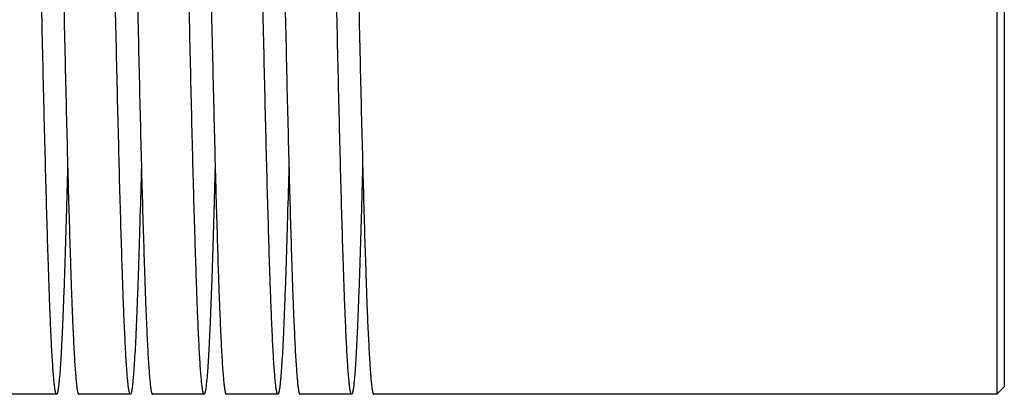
# Model space of a CAD drawing. Header units: inches. Extents: x 0 to 22, y 0 to 17.
# Tile 5 of 6: x 12.98 to 14.315, y 5.76 to 6.268. Entities that reach past the tile are written whole.
import ezdxf

# ---------------------------------------------------------------- set-up
doc = ezdxf.new("R2010")
doc.units = ezdxf.units.IN
doc.header["$LTSCALE"] = 1.21
doc.header["$MEASUREMENT"] = 0
doc.layers.get('0').update_dxf_attribs({"linetype": 'CONTINUOUS'})

msp = doc.modelspace()

# ---------------------------------------------------------------- linework, layer by layer
at = {"color": 7, "linetype": 'CONTINUOUS'}
for p, q in [((14.3047, 7.2603), (14.3047, 5.7603)), ((14.3147, 7.2502), (14.3147, 5.7703)), ((14.3147, 5.7703), (14.3047, 5.7603)), ((13.0297, 5.7603), (12.9597, 5.7603)), ((13.1297, 5.7603), (13.0597, 5.7603)), ((13.2297, 5.7603), (13.1597, 5.7603)), ((13.3297, 5.7603), (13.2597, 5.7603)), ((13.4297, 5.7603), (13.3597, 5.7603)), ((14.3047, 5.7603), (13.4597, 5.7603))]:
    msp.add_line(p, q, dxfattribs=at)
for points, knots in [([(13.0297, 5.7603), (13.0297, 5.7603), (13.0295, 5.7603), (13.0293, 5.7605), (13.0291, 5.7608), (13.0289, 5.7612), (13.0287, 5.7617), (13.0285, 5.7623), (13.0284, 5.7631), (13.0281, 5.7643), (13.0277, 5.766), (13.0274, 5.7685), (13.027, 5.7714), (13.0266, 5.7748), (13.0262, 5.7786), (13.0257, 5.7846), (13.025, 5.7931), (13.0242, 5.8047), (13.0234, 5.8179), (13.0227, 5.8328), (13.0219, 5.8493), (13.0211, 5.8675), (13.0203, 5.8871), (13.0196, 5.9083), (13.0185, 5.9394), (13.0172, 5.9816), (13.0156, 6.036), (13.0141, 6.0949), (13.0125, 6.1578), (13.011, 6.2242), (13.0094, 6.2932), (13.0078, 6.3644), (13.0063, 6.437), (13.0053, 6.4858), (13.0047, 6.5103)], [0, 0, 0, 0, 0.000271, 0.000615, 0.001071, 0.001658, 0.002382, 0.003248, 0.004259, 0.005415, 0.008167, 0.011506, 0.015434, 0.01995, 0.025052, 0.03074, 0.043856, 0.059266, 0.076938, 0.096831, 0.118894, 0.143078, 0.169325, 0.197569, 0.227745, 0.293599, 0.36625, 0.445, 0.529092, 0.617718, 0.710021, 0.80511, 0.902102, 1, 1, 1, 1]), ([(13.0347, 6.5103), (13.0353, 6.4858), (13.0363, 6.437), (13.0378, 6.3644), (13.0394, 6.2932), (13.041, 6.2242), (13.0425, 6.1579), (13.0441, 6.0949), (13.0456, 6.036), (13.0472, 5.9816), (13.0485, 5.9394), (13.0495, 5.9083), (13.0503, 5.8872), (13.0511, 5.8675), (13.0519, 5.8494), (13.0527, 5.8328), (13.0534, 5.8179), (13.0542, 5.8047), (13.055, 5.7931), (13.0557, 5.7846), (13.0562, 5.7786), (13.0566, 5.7748), (13.057, 5.7714), (13.0574, 5.7685), (13.0577, 5.766), (13.0581, 5.7643), (13.0584, 5.7631), (13.0585, 5.7623), (13.0587, 5.7617), (13.0589, 5.7612), (13.0591, 5.7608), (13.0593, 5.7605), (13.0595, 5.7603), (13.0597, 5.7603), (13.0597, 5.7603)], [0, 0, 0, 0, 0.097895, 0.194884, 0.289971, 0.382272, 0.470896, 0.554986, 0.633735, 0.706386, 0.772239, 0.802415, 0.830661, 0.856908, 0.881092, 0.903157, 0.923051, 0.940723, 0.956135, 0.969252, 0.974941, 0.980044, 0.98456, 0.988489, 0.991829, 0.994582, 0.995738, 0.996749, 0.997616, 0.998341, 0.998928, 0.999385, 0.999729, 1, 1, 1, 1]), ([(13.1297, 5.7603), (13.1297, 5.7603), (13.1295, 5.7603), (13.1293, 5.7605), (13.1291, 5.7608), (13.1289, 5.7612), (13.1287, 5.7617), (13.1285, 5.7623), (13.1284, 5.7631), (13.1281, 5.7643), (13.1277, 5.766), (13.1274, 5.7685), (13.127, 5.7714), (13.1266, 5.7748), (13.1262, 5.7786), (13.1257, 5.7846), (13.125, 5.7931), (13.1242, 5.8047), (13.1234, 5.8179), (13.1227, 5.8328), (13.1219, 5.8493), (13.1211, 5.8675), (13.1203, 5.8871), (13.1196, 5.9083), (13.1185, 5.9394), (13.1172, 5.9816), (13.1156, 6.036), (13.1141, 6.0949), (13.1125, 6.1578), (13.111, 6.2242), (13.1094, 6.2932), (13.1078, 6.3644), (13.1063, 6.437), (13.1053, 6.4858), (13.1047, 6.5103)], [0, 0, 0, 0, 0.000271, 0.000615, 0.001071, 0.001658, 0.002382, 0.003248, 0.004259, 0.005415, 0.008167, 0.011506, 0.015434, 0.01995, 0.025052, 0.030739, 0.043855, 0.059265, 0.076937, 0.09683, 0.118894, 0.143077, 0.169324, 0.197568, 0.227744, 0.293597, 0.366249, 0.444998, 0.52909, 0.617716, 0.710019, 0.805108, 0.902102, 1, 1, 1, 1]), ([(13.1347, 6.5103), (13.1353, 6.4858), (13.1363, 6.437), (13.1378, 6.3644), (13.1394, 6.2932), (13.141, 6.2242), (13.1425, 6.1578), (13.1441, 6.0949), (13.1456, 6.036), (13.1472, 5.9816), (13.1485, 5.9394), (13.1496, 5.9083), (13.1503, 5.8871), (13.1511, 5.8675), (13.1519, 5.8493), (13.1527, 5.8328), (13.1534, 5.8179), (13.1542, 5.8047), (13.155, 5.7931), (13.1557, 5.7846), (13.1562, 5.7786), (13.1566, 5.7748), (13.157, 5.7714), (13.1574, 5.7685), (13.1577, 5.766), (13.1581, 5.7643), (13.1584, 5.7631), (13.1585, 5.7623), (13.1587, 5.7617), (13.1589, 5.7612), (13.1591, 5.7608), (13.1593, 5.7605), (13.1595, 5.7603), (13.1597, 5.7603), (13.1597, 5.7603)], [0, 0, 0, 0, 0.097899, 0.194894, 0.289985, 0.382288, 0.470914, 0.555006, 0.633755, 0.706406, 0.772259, 0.802435, 0.830679, 0.856925, 0.881109, 0.903172, 0.923064, 0.940736, 0.956146, 0.969261, 0.974949, 0.980051, 0.984567, 0.988494, 0.991834, 0.994585, 0.995741, 0.996752, 0.997618, 0.998342, 0.998929, 0.999385, 0.999729, 1, 1, 1, 1]), ([(13.2297, 5.7603), (13.2297, 5.7603), (13.2295, 5.7603), (13.2293, 5.7605), (13.2291, 5.7608), (13.2289, 5.7612), (13.2287, 5.7617), (13.2285, 5.7623), (13.2284, 5.7631), (13.2281, 5.7643), (13.2277, 5.766), (13.2274, 5.7685), (13.227, 5.7714), (13.2266, 5.7748), (13.2262, 5.7786), (13.2257, 5.7846), (13.225, 5.7931), (13.2242, 5.8047), (13.2234, 5.8179), (13.2227, 5.8328), (13.2219, 5.8493), (13.2211, 5.8675), (13.2203, 5.8871), (13.2196, 5.9083), (13.2185, 5.9394), (13.2172, 5.9816), (13.2156, 6.036), (13.2141, 6.0949), (13.2125, 6.1578), (13.211, 6.2242), (13.2094, 6.2932), (13.2078, 6.3644), (13.2063, 6.437), (13.2053, 6.4858), (13.2047, 6.5103)], [0, 0, 0, 0, 0.000271, 0.000614, 0.001071, 0.001657, 0.002381, 0.003247, 0.004257, 0.005413, 0.008164, 0.011502, 0.01543, 0.019945, 0.025047, 0.030733, 0.043848, 0.059257, 0.076929, 0.096821, 0.118884, 0.143067, 0.169313, 0.197557, 0.227733, 0.293586, 0.366238, 0.444988, 0.52908, 0.617708, 0.710012, 0.805104, 0.9021, 1, 1, 1, 1]), ([(13.2347, 6.5103), (13.2353, 6.4858), (13.2363, 6.437), (13.2378, 6.3644), (13.2394, 6.2932), (13.241, 6.2242), (13.2425, 6.1578), (13.2441, 6.0949), (13.2456, 6.036), (13.2472, 5.9816), (13.2485, 5.9394), (13.2495, 5.9083), (13.2503, 5.8872), (13.2511, 5.8675), (13.2519, 5.8493), (13.2527, 5.8328), (13.2534, 5.8179), (13.2542, 5.8047), (13.255, 5.7931), (13.2557, 5.7846), (13.2562, 5.7786), (13.2566, 5.7748), (13.257, 5.7714), (13.2574, 5.7685), (13.2577, 5.766), (13.2581, 5.7643), (13.2584, 5.7631), (13.2585, 5.7623), (13.2587, 5.7617), (13.2589, 5.7612), (13.2591, 5.7608), (13.2593, 5.7605), (13.2595, 5.7603), (13.2597, 5.7603), (13.2597, 5.7603)], [0, 0, 0, 0, 0.097897, 0.19489, 0.289981, 0.382283, 0.470908, 0.554998, 0.633746, 0.706396, 0.772248, 0.802424, 0.830668, 0.856915, 0.881099, 0.903162, 0.923055, 0.940727, 0.956139, 0.969255, 0.974943, 0.980046, 0.984562, 0.988491, 0.991831, 0.994583, 0.995739, 0.99675, 0.997617, 0.998341, 0.998928, 0.999385, 0.999729, 1, 1, 1, 1]), ([(13.3297, 5.7603), (13.3297, 5.7603), (13.3295, 5.7603), (13.3293, 5.7605), (13.3291, 5.7608), (13.3289, 5.7612), (13.3287, 5.7617), (13.3285, 5.7623), (13.3284, 5.7631), (13.3281, 5.7643), (13.3277, 5.766), (13.3274, 5.7685), (13.327, 5.7714), (13.3266, 5.7748), (13.3262, 5.7786), (13.3257, 5.7846), (13.325, 5.7931), (13.3242, 5.8047), (13.3234, 5.8179), (13.3227, 5.8328), (13.3219, 5.8493), (13.3211, 5.8675), (13.3203, 5.8872), (13.3195, 5.9083), (13.3185, 5.9394), (13.3172, 5.9816), (13.3156, 6.036), (13.3141, 6.0949), (13.3125, 6.1578), (13.311, 6.2242), (13.3094, 6.2932), (13.3078, 6.3644), (13.3063, 6.437), (13.3053, 6.4858), (13.3047, 6.5103)], [0, 0, 0, 0, 0.000271, 0.000615, 0.001072, 0.001659, 0.002384, 0.00325, 0.004261, 0.005418, 0.00817, 0.011511, 0.015439, 0.019956, 0.025059, 0.030747, 0.043864, 0.059276, 0.076948, 0.096842, 0.118905, 0.143089, 0.169336, 0.197581, 0.227757, 0.293608, 0.366258, 0.445006, 0.529096, 0.617721, 0.710022, 0.805111, 0.902104, 1, 1, 1, 1]), ([(13.3347, 6.5103), (13.3353, 6.4858), (13.3363, 6.437), (13.3378, 6.3644), (13.3394, 6.2932), (13.341, 6.2242), (13.3425, 6.1579), (13.3441, 6.0949), (13.3456, 6.036), (13.3472, 5.9816), (13.3485, 5.9394), (13.3495, 5.9083), (13.3503, 5.8872), (13.3511, 5.8675), (13.3519, 5.8494), (13.3527, 5.8328), (13.3534, 5.8179), (13.3542, 5.8047), (13.355, 5.7931), (13.3557, 5.7846), (13.3562, 5.7786), (13.3566, 5.7748), (13.357, 5.7714), (13.3574, 5.7685), (13.3577, 5.766), (13.3581, 5.7643), (13.3584, 5.7631), (13.3585, 5.7623), (13.3587, 5.7617), (13.3589, 5.7612), (13.3591, 5.7608), (13.3593, 5.7605), (13.3595, 5.7603), (13.3597, 5.7603), (13.3597, 5.7603)], [0, 0, 0, 0, 0.097895, 0.194884, 0.28997, 0.382272, 0.470896, 0.554986, 0.633735, 0.706386, 0.772239, 0.802415, 0.83066, 0.856908, 0.881092, 0.903156, 0.92305, 0.940723, 0.956135, 0.969252, 0.97494, 0.980043, 0.98456, 0.988489, 0.991829, 0.994582, 0.995738, 0.996749, 0.997616, 0.998341, 0.998928, 0.999385, 0.999729, 1, 1, 1, 1]), ([(13.4297, 5.7603), (13.4297, 5.7603), (13.4295, 5.7603), (13.4293, 5.7605), (13.4291, 5.7608), (13.4289, 5.7612), (13.4287, 5.7617), (13.4285, 5.7623), (13.4284, 5.7631), (13.4281, 5.7643), (13.4277, 5.766), (13.4274, 5.7685), (13.427, 5.7714), (13.4266, 5.7748), (13.4262, 5.7786), (13.4257, 5.7846), (13.425, 5.7931), (13.4242, 5.8047), (13.4234, 5.8179), (13.4227, 5.8328), (13.4219, 5.8493), (13.4211, 5.8675), (13.4203, 5.8872), (13.4196, 5.9083), (13.4185, 5.9394), (13.4172, 5.9816), (13.4156, 6.036), (13.4141, 6.0949), (13.4125, 6.1578), (13.411, 6.2242), (13.4094, 6.2932), (13.4078, 6.3644), (13.4063, 6.437), (13.4053, 6.4858), (13.4047, 6.5103)], [0, 0, 0, 0, 0.000271, 0.000615, 0.001072, 0.001659, 0.002383, 0.00325, 0.004261, 0.005417, 0.008169, 0.011509, 0.015437, 0.019954, 0.025056, 0.030744, 0.043861, 0.059272, 0.076944, 0.096837, 0.1189, 0.143084, 0.16933, 0.197575, 0.22775, 0.293603, 0.366252, 0.445, 0.529092, 0.617717, 0.710019, 0.805109, 0.902103, 1, 1, 1, 1]), ([(13.4347, 6.5103), (13.4353, 6.4858), (13.4363, 6.437), (13.4378, 6.3644), (13.4394, 6.2932), (13.441, 6.2242), (13.4425, 6.1578), (13.4441, 6.0949), (13.4456, 6.036), (13.4472, 5.9816), (13.4485, 5.9394), (13.4496, 5.9083), (13.4503, 5.8872), (13.4511, 5.8675), (13.4519, 5.8493), (13.4527, 5.8328), (13.4534, 5.8179), (13.4542, 5.8047), (13.455, 5.7931), (13.4557, 5.7846), (13.4562, 5.7786), (13.4566, 5.7748), (13.457, 5.7714), (13.4574, 5.7685), (13.4577, 5.766), (13.4581, 5.7643), (13.4584, 5.7631), (13.4585, 5.7623), (13.4587, 5.7617), (13.4589, 5.7612), (13.4591, 5.7608), (13.4593, 5.7605), (13.4595, 5.7603), (13.4597, 5.7603), (13.4597, 5.7603)], [0, 0, 0, 0, 0.097897, 0.194888, 0.289975, 0.382277, 0.470902, 0.554993, 0.633742, 0.706393, 0.772246, 0.802422, 0.830667, 0.856914, 0.881098, 0.903162, 0.923055, 0.940727, 0.956139, 0.969255, 0.974943, 0.980046, 0.984562, 0.988491, 0.991831, 0.994583, 0.995739, 0.99675, 0.997617, 0.998341, 0.998928, 0.999385, 0.999729, 1, 1, 1, 1]), ([(13.0447, 6.0694), (13.0441, 6.0467), (13.0432, 6.0134), (13.0419, 5.9702), (13.041, 5.9406), (13.0401, 5.913), (13.0391, 5.8874), (13.0382, 5.864), (13.0373, 5.8428), (13.0364, 5.8239), (13.0354, 5.8074), (13.0345, 5.7934), (13.0337, 5.7832), (13.033, 5.7764), (13.0326, 5.7721), (13.0322, 5.769), (13.0319, 5.7669), (13.0316, 5.7655), (13.0314, 5.7643), (13.0312, 5.7632), (13.0309, 5.7623), (13.0307, 5.7616), (13.0305, 5.761), (13.0303, 5.7607), (13.0301, 5.7604), (13.03, 5.7603), (13.0299, 5.7603), (13.0298, 5.7603), (13.0297, 5.7603)], [0, 0, 0, 0, 0.22027, 0.322047, 0.417782, 0.507137, 0.589805, 0.665505, 0.733967, 0.794963, 0.848282, 0.89374, 0.931194, 0.946879, 0.960519, 0.97211, 0.977136, 0.981649, 0.985649, 0.989138, 0.992119, 0.994597, 0.996582, 0.998095, 0.99869, 0.99919, 0.999616, 1, 1, 1, 1]), ([(13.1447, 6.0694), (13.1441, 6.0467), (13.1432, 6.0134), (13.1419, 5.9702), (13.141, 5.9406), (13.1401, 5.913), (13.1391, 5.8874), (13.1382, 5.864), (13.1373, 5.8428), (13.1364, 5.8239), (13.1354, 5.8074), (13.1345, 5.7934), (13.1337, 5.7832), (13.133, 5.7764), (13.1326, 5.7721), (13.1322, 5.769), (13.1319, 5.7669), (13.1316, 5.7655), (13.1314, 5.7643), (13.1312, 5.7632), (13.1309, 5.7623), (13.1307, 5.7616), (13.1305, 5.761), (13.1303, 5.7607), (13.1301, 5.7604), (13.13, 5.7603), (13.1299, 5.7603), (13.1298, 5.7603), (13.1297, 5.7603)], [0, 0, 0, 0, 0.22027, 0.322047, 0.417782, 0.507137, 0.589805, 0.665505, 0.733966, 0.794963, 0.848282, 0.89374, 0.931194, 0.946878, 0.960519, 0.972109, 0.977135, 0.981648, 0.985649, 0.989138, 0.992119, 0.994597, 0.996581, 0.998095, 0.99869, 0.99919, 0.999616, 1, 1, 1, 1]), ([(13.2447, 6.0694), (13.2441, 6.0467), (13.2432, 6.0134), (13.2419, 5.9702), (13.241, 5.9406), (13.2401, 5.913), (13.2391, 5.8874), (13.2382, 5.864), (13.2373, 5.8428), (13.2364, 5.8239), (13.2354, 5.8074), (13.2345, 5.7934), (13.2337, 5.7832), (13.233, 5.7764), (13.2326, 5.7722), (13.2322, 5.769), (13.2319, 5.7669), (13.2316, 5.7655), (13.2314, 5.7643), (13.2312, 5.7632), (13.2309, 5.7623), (13.2307, 5.7616), (13.2305, 5.761), (13.2303, 5.7607), (13.2301, 5.7604), (13.23, 5.7603), (13.2299, 5.7603), (13.2298, 5.7603), (13.2297, 5.7603)], [0, 0, 0, 0, 0.220264, 0.322038, 0.417769, 0.507123, 0.58979, 0.665489, 0.73395, 0.794947, 0.848266, 0.893726, 0.931182, 0.946868, 0.960509, 0.972102, 0.977129, 0.981642, 0.985644, 0.989134, 0.992115, 0.994594, 0.996579, 0.998094, 0.998689, 0.99919, 0.999616, 1, 1, 1, 1]), ([(13.3447, 6.0694), (13.3441, 6.0467), (13.3432, 6.0134), (13.3419, 5.9702), (13.341, 5.9406), (13.3401, 5.913), (13.3391, 5.8874), (13.3382, 5.864), (13.3373, 5.8428), (13.3364, 5.8239), (13.3354, 5.8074), (13.3345, 5.7934), (13.3337, 5.7832), (13.333, 5.7763), (13.3326, 5.7721), (13.3322, 5.769), (13.3319, 5.7669), (13.3316, 5.7655), (13.3314, 5.7643), (13.3312, 5.7632), (13.3309, 5.7623), (13.3307, 5.7616), (13.3305, 5.761), (13.3303, 5.7607), (13.3301, 5.7604), (13.33, 5.7603), (13.3299, 5.7603), (13.3298, 5.7603), (13.3297, 5.7603)], [0, 0, 0, 0, 0.220278, 0.32206, 0.417799, 0.507159, 0.589828, 0.665529, 0.733991, 0.794986, 0.848305, 0.89376, 0.931212, 0.946895, 0.960533, 0.972121, 0.977146, 0.981658, 0.985657, 0.989145, 0.992125, 0.994601, 0.996585, 0.998097, 0.998691, 0.999191, 0.999616, 1, 1, 1, 1]), ([(13.4447, 6.0694), (13.4441, 6.0467), (13.4432, 6.0134), (13.4419, 5.9702), (13.441, 5.9406), (13.4401, 5.913), (13.4391, 5.8874), (13.4382, 5.864), (13.4373, 5.8428), (13.4364, 5.8239), (13.4354, 5.8074), (13.4345, 5.7934), (13.4337, 5.7832), (13.433, 5.7763), (13.4326, 5.7721), (13.4322, 5.769), (13.4319, 5.7669), (13.4316, 5.7655), (13.4314, 5.7643), (13.4312, 5.7632), (13.4309, 5.7623), (13.4307, 5.7616), (13.4305, 5.761), (13.4303, 5.7607), (13.4301, 5.7604), (13.43, 5.7603), (13.4299, 5.7603), (13.4298, 5.7603), (13.4297, 5.7603)], [0, 0, 0, 0, 0.220276, 0.322056, 0.417793, 0.507152, 0.589821, 0.665521, 0.733983, 0.794979, 0.848297, 0.893754, 0.931207, 0.94689, 0.960529, 0.972118, 0.977143, 0.981655, 0.985655, 0.989143, 0.992123, 0.9946, 0.996583, 0.998096, 0.99869, 0.99919, 0.999616, 1, 1, 1, 1])]:
    msp.add_open_spline(points, degree=3, knots=knots, dxfattribs=at)

doc.saveas('drawing.dxf')
